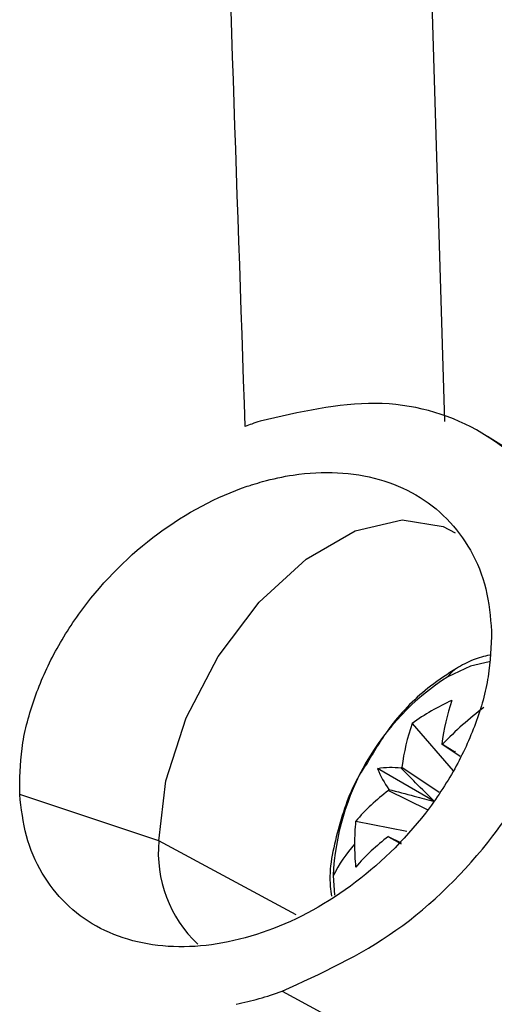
# Model space of a CAD drawing. Header units: millimetres. Extents: x 12 to 1209, y -252 to 1182.
# Tile 22 of 162: x 915 to 923, y -43 to -25. Entities that reach past the tile are written whole.
import ezdxf

# ---------------------------------------------------------------- set-up
doc = ezdxf.new("R2010")
doc.units = ezdxf.units.MM

msp = doc.modelspace()

# ---------------------------------------------------------------- linework, layer by layer
at = {"color": 7, "linetype": 'Continuous', "lineweight": 25}
for p, q in [((942.315, -44.958), (923.266, -32.847)), ((921.885, -38.099), (922.638, -38.968)), ((922.767, -38.706), (922.427, -38.477)), ((922.442, -38.479), (922.666, -38.619)), ((922.295, -39.53), (921.253, -38.928)), ((921.699, -38.898), (922.381, -39.358)), ((917.246, -40.25), (914.697, -39.4)), ((922.168, -39.68), (921.449, -39.33)), ((920.851, -39.89), (921.788, -40.071)), ((921.449, -40.171), (921.683, -40.285)), ((921.691, -40.307), (921.458, -40.183)), ((919.759, -41.602), (917.246, -40.25)), ((920.439, -40.886), (920.463, -41.241)), ((919.504, -43.003), (920.898, -43.752))]:
    msp.add_line(p, q, dxfattribs=at)
at = {"color": 7, "linetype": 'Continuous', "lineweight": 25, "flags": 128}
for points in [[(917.246, -40.25), (917.373, -39.152), (917.746, -37.996), (918.332, -36.875), (919.086, -35.881), (919.946, -35.093), (920.842, -34.576), (921.701, -34.371), (922.455, -34.495), (922.674, -34.61)], [(923.298, -36.97), (922.951, -37.054), (922.541, -37.244)]]:
    msp.add_lwpolyline(points, dxfattribs=at)
at = {"color": 7, "linetype": 'Continuous', "lineweight": 25}
for centre, radius, start, end in [((922.929, -37.489), 0.459, 120.2522, 147.719), ((925.003, -41.093), 4.569, 122.6055, 177.3945), ((924.4, -41.614), 4.322, 114.4145, 125.5801), ((926.373, -38.977), 3.977, 160.9425, 172.7771), ((927.25, -43.113), 6.677, 127.3542, 136.0595), ((925.644, -39.398), 3.977, 160.9425, 172.7771), ((922.385, -38.869), 0.394, 81.617, 83.8276), ((922.358, -38.854), 0.394, 36.1634, 38.3737), ((921.513, -40.648), 1.739, 84.3613, 98.5922), ((922.872, -38.294), 1.739, 201.3928, 215.6261), ((922.993, -39.923), 1.652, 141.626, 142.4756), ((923.855, -42.496), 3.977, 127.2203, 139.0558), ((922.985, -39.938), 1.652, 157.5242, 158.3738), ((925.034, -40.305), 4.204, 174.339, 180.0253), ((923.855, -43.337), 3.977, 127.2203, 139.0558), ((921.767, -39.938), 0.394, 216.1634, 218.3737), ((919.539, -40.466), 2.303, 174.608, 226.7178), ((923.056, -42.235), 2.944, 139.1012, 152.7366), ((925.278, -40.305), 4.448, 180.027, 185.5037)]:
    msp.add_arc(centre, radius, start, end, dxfattribs=at)
for points, knots in [([(918.828, -32.664), (918.518, -23.639), (917.887, -5.295), (917.307, 22.467), (917.184, 41.12), (917.121, 50.592)], [0, 0, 0, 0, 0.322772, 0.656099, 1, 1, 1, 1]), ([(922.189, 47.073), (921.98, 38.151), (921.562, 20.307), (921.68, -6.245), (922.217, -23.961), (922.478, -32.574)], [0, 0, 0, 0, 0.339421, 0.678865, 1, 1, 1, 1]), ([(919.504, -43.003), (920.216, -42.677), (921.64, -42.027), (923.166, -40.509), (924.078, -39.137), (924.584, -38.038), (924.879, -36.923), (924.948, -35.839), (924.787, -34.837), (924.284, -33.667), (923.153, -32.604), (921.255, -32.07), (919.818, -32.401), (919.099, -32.567)], [0, 0, 0, 0, 0.12466, 0.249232, 0.312026, 0.374435, 0.437319, 0.500186, 0.562705, 0.625565, 0.750319, 0.875159, 1, 1, 1, 1]), ([(919.099, -32.567), (919.049, -32.584), (918.958, -32.615), (918.868, -32.649), (918.828, -32.664)], [0, 0, 0, 0, 0.559208, 1, 1, 1, 1]), ([(914.697, -39.4), (914.699, -39.122), (914.704, -38.565), (914.928, -37.687), (915.304, -36.818), (916, -35.721), (917.186, -34.539), (918.342, -33.93), (918.993, -33.718), (919.275, -33.634), (919.801, -33.522), (920.799, -33.47), (922.031, -33.812), (922.886, -34.685), (923.268, -35.612), (923.317, -36.149), (923.34, -36.414)], [0, 0, 0, 0, 0.062752, 0.125348, 0.187143, 0.250781, 0.375452, 0.500109, 0.507695, 0.52073, 0.56294, 0.62538, 0.750009, 0.874648, 0.938235, 1, 1, 1, 1]), ([(923.34, -36.414), (923.331, -36.689), (923.312, -37.24), (923.071, -38.099), (922.682, -38.947), (921.977, -40.013), (920.794, -41.162), (919.14, -42.03), (917.478, -42.293), (916.03, -41.913), (915.18, -41.078), (914.788, -40.181), (914.727, -39.658), (914.697, -39.4)], [0, 0, 0, 0, 0.0625036, 0.1253152, 0.1867758, 0.250605, 0.3753426, 0.5001546, 0.6249921, 0.7497843, 0.8745279, 0.938285, 1, 1, 1, 1]), ([(923.307, -36.848), (923.204, -36.873), (922.992, -36.925), (922.797, -37.036), (922.698, -37.093)], [0, 0, 0, 0, 0.489446, 1, 1, 1, 1]), ([(922.698, -37.093), (922.538, -37.196), (922.103, -37.478), (921.521, -38.054), (921.202, -38.589), (921.066, -38.818)], [0, 0, 0, 0, 0.249612, 0.679241, 1, 1, 1, 1]), ([(921.066, -38.818), (921.015, -38.894), (920.762, -39.27), (920.512, -40.057), (920.34, -40.815), (920.401, -41.202), (920.41, -41.259)], [0, 0, 0, 0, 0.102571, 0.508525, 0.927785, 1, 1, 1, 1]), ([(922.295, -39.53), (922.179, -39.415), (921.972, -39.21), (921.772, -39.007), (921.683, -38.917)], [0, 0, 0, 0, 0.559691, 1, 1, 1, 1]), ([(921.458, -39.307), (921.613, -39.347), (921.89, -39.419), (922.171, -39.496), (922.295, -39.53)], [0, 0, 0, 0, 0.560698, 1, 1, 1, 1]), ([(918.664, -43.241), (918.803, -43.209), (919.083, -43.144), (919.363, -43.05), (919.504, -43.003)], [0, 0, 0, 0, 0.499908, 1, 1, 1, 1])]:
    msp.add_open_spline(points, degree=3, knots=knots, dxfattribs=at)

doc.saveas('drawing.dxf')
